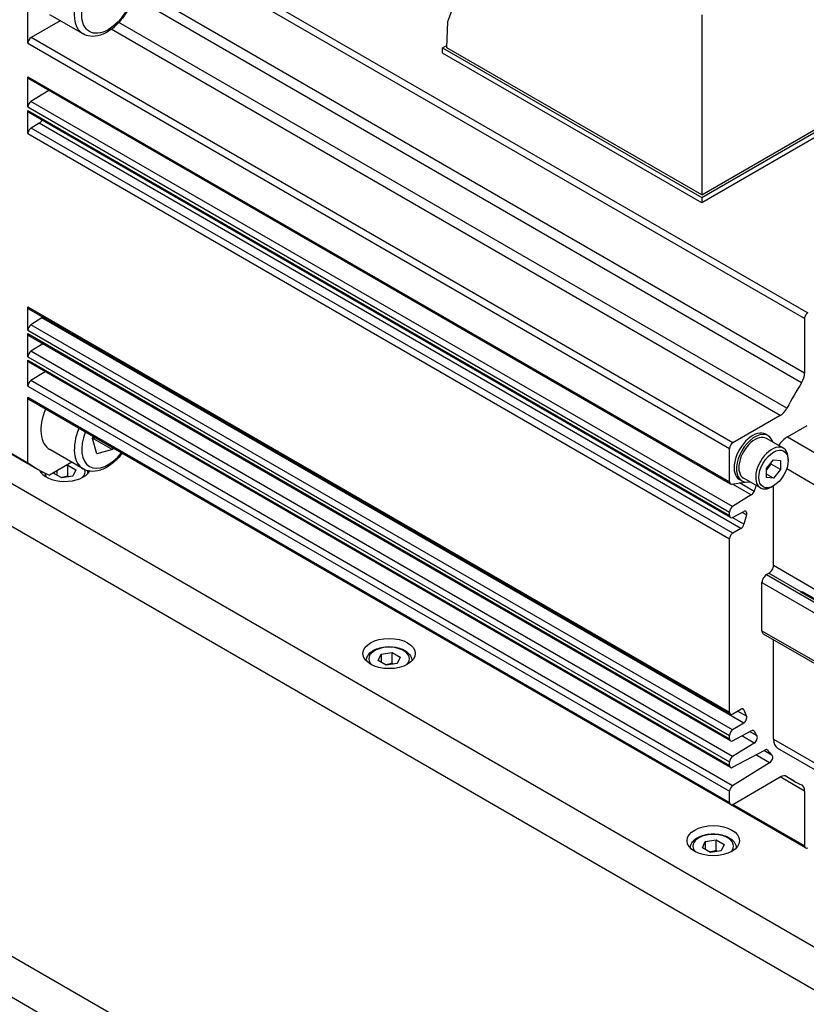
# Model space of a CAD drawing. Extents: x 47048 to 48733, y 15921 to 17109.
# Tile 16 of 26: x 48180 to 48240, y 16880 to 16955. Entities that reach past the tile are written whole.
import ezdxf

# ---------------------------------------------------------------- set-up
doc = ezdxf.new("R2010")
doc.units = 0
doc.header["$LTSCALE"] = 25.4
doc.layers.get('0').update_dxf_attribs({"linetype": 'CONTINUOUS'})

msp = doc.modelspace()

# ---------------------------------------------------------------- linework, layer by layer
for p, q in [((48187.0485392, 16963.7588701), (48240.6118779, 16932.8340621)), ((48240.3658666, 16932.407958), (48186.8025279, 16963.332766)), ((48213.1298236, 16955.0568561), (48215.0827859, 16960.2668824)), ((48181.0739789, 16953.4106281), (48181.0739792, 16958.409425)), ((48240.3658666, 16928.230145), (48189.3140274, 16957.704938)), ((48240.1377242, 16927.4999079), (48189.1478311, 16956.9389364)), ((48185.2972332, 16954.1183827), (48182.7516487, 16955.5880766)), ((48232.5159975, 16955.5897396), (48232.5159975, 16941.8362211)), ((48183.5525282, 16955.1256886), (48181.3199902, 16953.8367322)), ((48239.0197538, 16925.5635263), (48188.0298606, 16955.0025549)), ((48213.0705611, 16953.0630491), (48213.1298236, 16955.0568561)), ((48234.8833289, 16922.9119242), (48181.3199902, 16953.8367322)), ((48238.5014211, 16925.0008307), (48187.4495818, 16954.4756239)), ((48181.0739789, 16953.4106281), (48234.6373176, 16922.4858201)), ((48212.7170077, 16953.0630491), (48213.0767342, 16953.2707373)), ((48212.7170077, 16952.6548008), (48212.7170077, 16953.0630491)), ((48212.7170077, 16953.0630491), (48232.5159975, 16941.632097)), ((48232.5159975, 16941.8362211), (48213.0705611, 16953.0630491)), ((48232.5159975, 16941.2238487), (48212.7170077, 16952.6548008)), ((48181.0739789, 16950.8500045), (48234.6373176, 16919.9251965)), ((48181.0739789, 16948.550614), (48181.0739789, 16950.8500045)), ((48232.5159975, 16941.632097), (48249.4865603, 16951.430056)), ((48232.5159975, 16941.8362211), (48249.1330069, 16951.430056)), ((48249.4865603, 16951.0218077), (48232.5159975, 16941.2238487)), ((48234.7093726, 16919.7659301), (48181.146034, 16950.6907381)), ((48182.6701001, 16949.8108181), (48181.3114046, 16948.9715881)), ((48181.0739789, 16948.550614), (48234.6373176, 16917.625806)), ((48234.8747432, 16918.0467801), (48181.3114046, 16948.9715881)), ((48181.0739789, 16946.5118002), (48181.0739789, 16948.2876324)), ((48181.0739789, 16948.2876324), (48234.6373176, 16917.3628244)), ((48234.7093726, 16917.203558), (48181.146034, 16948.128366)), ((48181.9420433, 16947.2970468), (48181.3199902, 16946.9379042)), ((48235.505382, 16916.3722388), (48181.9420433, 16947.2970468)), ((48181.0739789, 16946.5118002), (48234.6373176, 16915.5869922)), ((48234.8833289, 16916.0130962), (48181.3199902, 16946.9379042)), ((48232.5159975, 16941.632097), (48232.5159975, 16941.2238487)), ((48181.0739789, 16933.282283), (48234.6373176, 16902.357475)), ((48181.0739789, 16931.5064508), (48181.0739789, 16933.282283)), ((48234.7093726, 16902.1982086), (48181.146034, 16933.1230166)), ((48182.1542372, 16932.4480201), (48181.3114046, 16931.9274249)), ((48235.7175759, 16901.5232121), (48182.1542372, 16932.4480201)), ((48240.3658666, 16932.407958), (48240.3658666, 16928.230145)), ((48181.0739789, 16931.5064508), (48234.6373176, 16900.5816428)), ((48234.8747432, 16901.0026169), (48181.3114046, 16931.9274249)), ((48181.0739789, 16929.4773837), (48181.0739789, 16931.2434692)), ((48181.0739789, 16931.2434692), (48234.6373176, 16900.3186612)), ((48234.7093726, 16900.1593948), (48181.146034, 16931.0842028)), ((48182.2238286, 16930.4619378), (48181.3114046, 16929.8983578)), ((48234.8747432, 16898.9735498), (48181.3114046, 16929.8983578)), ((48181.0739789, 16929.4773837), (48234.6373176, 16898.5525757)), ((48181.0739789, 16927.24541), (48181.0739789, 16929.2144021)), ((48181.0739789, 16929.2144021), (48234.6373176, 16898.2895941)), ((48234.7093726, 16898.1303277), (48181.146034, 16929.0551357)), ((48182.3936216, 16928.3348407), (48181.3114046, 16927.6663841)), ((48234.8747432, 16896.7415761), (48181.3114046, 16927.6663841)), ((48181.0739789, 16927.24541), (48234.6373176, 16896.320602)), ((48181.0739792, 16921.3846585), (48181.0739789, 16926.383455)), ((48181.0739789, 16926.383455), (48234.6373176, 16895.458647)), ((48234.7093726, 16895.2993806), (48181.146034, 16926.2241886)), ((48238.5014211, 16925.0008307), (48234.8833289, 16922.9119242)), ((48239.0567353, 16923.362986), (48240.5598933, 16924.2308347)), ((48177.5384453, 16923.4259), (48181.0739792, 16921.3846585)), ((48186.0197363, 16923.2435162), (48186.091442, 16923.368956)), ((48186.345521, 16922.0683451), (48186.0197363, 16923.2435162)), ((48186.116647, 16923.213351), (48187.5308605, 16922.3968544)), ((48237.5818615, 16923.4620436), (48237.4050848, 16923.5641057)), ((48238.7473314, 16922.5004842), (48237.4568615, 16923.2455373)), ((48239.0567353, 16923.362986), (48242.5922692, 16921.3217445)), ((48178.3411148, 16922.9161331), (48181.8766487, 16920.8748916)), ((48185.2972332, 16920.9207422), (48182.7516487, 16922.3904361)), ((48187.5308605, 16922.3968544), (48186.345521, 16922.0683451)), ((48187.5914835, 16922.5029066), (48187.5308605, 16922.3968544)), ((48234.6373176, 16919.9251965), (48234.6373176, 16922.4858201)), ((48237.465745, 16920.9608634), (48237.9960751, 16921.620603)), ((48237.9960751, 16921.620603), (48238.5264052, 16921.5732359)), ((48238.5264052, 16921.5732359), (48238.5264052, 16920.8661291)), ((48239.1097683, 16921.5564873), (48239.1097683, 16921.6993742)), ((48307.9996464, 16845.7958108), (48177.1848919, 16921.3217445)), ((48184.4293183, 16921.4218331), (48182.7194546, 16920.4346429)), ((48183.2900339, 16920.764067), (48183.2900339, 16920.4505531)), ((48183.9971407, 16921.1723153), (48184.1265502, 16921.192335)), ((48184.1265502, 16920.3758384), (48184.1265502, 16921.192335)), ((48184.1265502, 16921.192335), (48184.7389226, 16920.8387816)), ((48184.7389226, 16920.8387816), (48184.5147788, 16920.3558187)), ((48237.465745, 16920.834551), (48237.8192984, 16921.2743774)), ((48237.465745, 16920.2537566), (48237.465745, 16920.9608634)), ((48237.8192984, 16921.2743774), (48237.8192984, 16921.4006898)), ((48238.5264052, 16920.8661291), (48237.8192984, 16921.2743774)), ((48238.5264052, 16920.8661291), (48237.9960751, 16920.2063895)), ((48239.0027546, 16920.944662), (48241.531609, 16919.4846272)), ((48183.06589, 16920.5799626), (48183.1005652, 16920.6546772)), ((48183.6782625, 16920.2264092), (48183.06589, 16920.5799626)), ((48184.5147788, 16920.3558187), (48183.6782625, 16920.2264092)), ((48235.5818615, 16919.997942), (48235.4050848, 16920.1000041)), ((48236.9973314, 16919.4693952), (48235.7068615, 16920.2144484)), ((48237.9960751, 16920.2063895), (48237.465745, 16920.5125757)), ((48237.9960751, 16920.2063895), (48237.465745, 16920.2537566)), ((48234.7991881, 16919.7517145), (48235.8273462, 16919.9132111)), ((48236.3021962, 16918.9284797), (48234.859817, 16919.7612377)), ((48236.513498, 16919.2069816), (48235.4051384, 16919.8468934)), ((48237.9960751, 16919.6275141), (48237.8723314, 16919.5560707)), ((48237.9960751, 16913.565027), (48237.9960751, 16919.6275141)), ((48236.3021962, 16918.9284797), (48234.8747432, 16918.0467801)), ((48177.1848919, 16918.0557582), (48307.9996464, 16842.5298245)), ((48234.6373176, 16917.3628244), (48234.6373176, 16917.625806)), ((48235.7361021, 16916.6909257), (48234.8483388, 16917.2034761)), ((48234.8747432, 16917.2160058), (48235.7175759, 16917.6686299)), ((48235.9369157, 16917.4044642), (48235.5941618, 16917.6023532)), ((48235.505382, 16916.3722388), (48234.8833289, 16916.0130962)), ((48234.6373176, 16902.357475), (48234.6373176, 16915.5869922)), ((48237.9960751, 16913.565027), (48241.531609, 16911.5237856)), ((48237.465745, 16912.8505925), (48237.6425217, 16912.9526546)), ((48237.465745, 16912.8505925), (48253.0220942, 16903.8691301)), ((48237.6425217, 16912.9526546), (48240.1168645, 16911.5240921)), ((48237.1121916, 16908.5639855), (48237.1121916, 16912.2382201)), ((48237.1121916, 16912.2382201), (48252.6685408, 16903.2567577)), ((48253.1709433, 16903.9550682), (48240.0894679, 16911.5076616)), ((48240.1842986, 16911.5697881), (48241.2449587, 16910.9574156)), ((48237.1121916, 16908.5639855), (48252.6685408, 16899.5825231)), ((48237.215745, 16908.3350969), (48252.7720942, 16899.3536345)), ((48237.9960751, 16900.2969576), (48237.9960751, 16907.8845731)), ((48207.8146274, 16906.2912724), (48208.0387712, 16906.7742353)), ((48208.0387712, 16906.7742353), (48208.8752875, 16906.9036448)), ((48208.0387712, 16906.7742353), (48208.0387712, 16906.1618629)), ((48208.8752875, 16906.0871483), (48208.8752875, 16906.9036448)), ((48208.8752875, 16906.9036448), (48209.48766, 16906.5500915)), ((48209.48766, 16906.5500915), (48209.2635161, 16906.0671285)), ((48208.4269998, 16905.937719), (48207.8146274, 16906.2912724)), ((48209.2635161, 16906.0671285), (48208.4269998, 16905.937719)), ((48234.8833289, 16902.2154403), (48235.505382, 16902.5745828)), ((48235.9369224, 16902.0406343), (48235.2587392, 16902.4321836)), ((48235.7361021, 16902.5223085), (48235.5907624, 16902.6062204)), ((48235.7175759, 16901.5232121), (48234.8747432, 16901.0026169)), ((48234.6373176, 16900.3186612), (48234.6373176, 16900.5816428)), ((48234.8747432, 16900.1718426), (48236.3021962, 16900.9384237)), ((48236.5296905, 16899.9957665), (48235.5741545, 16900.5474455)), ((48236.7379008, 16900.5341418), (48236.1651442, 16900.864823)), ((48236.5135118, 16900.9038883), (48236.4039056, 16900.9671694)), ((48236.5296905, 16899.9957665), (48234.8747432, 16898.9735498)), ((48237.9960751, 16900.2969576), (48241.531609, 16898.2557161)), ((48234.8747432, 16898.1427755), (48237.3353304, 16899.4641779)), ((48237.7016588, 16898.4876863), (48236.6488559, 16899.0955224)), ((48237.8937661, 16899.0467879), (48237.2501017, 16899.4184077)), ((48237.5324658, 16899.449877), (48237.4616535, 16899.4907605)), ((48238.3067353, 16899.6102919), (48241.8422692, 16897.5690505)), ((48234.6373176, 16898.2895941), (48234.6373176, 16898.5525757)), ((48237.7016588, 16898.4876863), (48234.8747432, 16896.7415761)), ((48239.5664782, 16897.0973756), (48238.8738942, 16897.4972392)), ((48239.0197541, 16897.4413421), (48238.9761679, 16897.4665066)), ((48234.8833289, 16895.3166123), (48238.5014211, 16897.4055189)), ((48240.3658666, 16896.3290808), (48238.5014211, 16897.4055189)), ((48234.6373176, 16895.458647), (48234.6373176, 16896.320602)), ((48240.3658666, 16896.3290808), (48240.3658666, 16892.1512677)), ((48240.4379216, 16891.9920013), (48234.7093726, 16895.2993806)), ((48240.3658666, 16892.1512677), (48234.8833289, 16895.3166123)), ((48232.5633647, 16892.0025822), (48232.7875086, 16892.4855452)), ((48232.7875086, 16892.4855452), (48233.6240249, 16892.6149547)), ((48232.7875086, 16892.4855452), (48232.7875086, 16891.8731727)), ((48233.6240249, 16891.7984581), (48233.6240249, 16892.6149547)), ((48233.6240249, 16892.6149547), (48234.2363973, 16892.2614013)), ((48234.2363973, 16892.2614013), (48234.0122535, 16891.7784384)), ((48233.1757372, 16891.6490289), (48232.5633647, 16892.0025822)), ((48234.0122535, 16891.7784384), (48233.1757372, 16891.6490289)), ((48171.1220763, 16888.7752321), (48306.5939764, 16810.5604941)), ((48177.1848919, 16882.1299086), (48307.9996464, 16806.6039749))]:
    msp.add_line(p, q)
for centre, major_axis, start_param, end_param in [((48186.9222332, 16956.9329653), (1.625, 2.8145826), 0, 3.1415926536), ((48181.3199902, 16953.5526628), (-0.1739563, -0.3013011), 3.9269908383, 5.4977871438), ((48181.3199902, 16950.9920392), (-0.1739563, -0.3013011), 5.4977871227, 6.2831853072), ((48181.3199902, 16948.6926487), (-0.1739563, -0.3013011), 3.9618974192, 5.4977871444), ((48181.3199902, 16948.4296671), (-0.1739563, -0.3013011), 5.4977871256, 6.2831853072), ((48181.9420433, 16947.5811162), (-0.1739563, -0.3013011), 0.7853981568, 1.7908044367), ((48181.3199902, 16946.6538349), (-0.1739563, -0.3013011), 3.926990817, 5.4977871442), ((48181.3199902, 16933.4243177), (-0.1739563, -0.3013011), 5.4977871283, 6.2831853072), ((48240.6118779, 16932.5499927), (-0.1739563, -0.3013011), 3.9269908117, 5.4977871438), ((48182.1456515, 16932.7269595), (-0.1739563, -0.3013011), 0.8203047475, 1.1032177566), ((48181.3199902, 16931.6484855), (-0.1739563, -0.3013011), 3.9618974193, 5.4977871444), ((48181.3199902, 16931.3855039), (-0.1739563, -0.3013011), 5.4977871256, 6.2831853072), ((48181.3199902, 16929.6194184), (-0.1739563, -0.3013011), 3.9618974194, 5.4977871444), ((48181.3199902, 16929.3564368), (-0.1739563, -0.3013011), 5.4977871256, 6.2831853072), ((48181.3199902, 16927.3874447), (-0.1739563, -0.3013011), 3.96189742, 5.4977871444), ((48252.3149871, 16919.1784409), (-12.7485089, -22.0810652), 4.6685278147, 4.7562501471), ((48239.6629771, 16927.8243315), (-0.4970179, -0.8608602), 1.5269351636, 2.3561944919), ((48181.3199902, 16926.5254897), (-0.1739563, -0.3013011), 5.4977871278, 6.2831853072), ((48184.3766487, 16925.2050187), (-1.625, -2.8145826), 4.939783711, 6.2831853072), ((48238.5014211, 16925.8124576), (-0.4970179, -0.8608602), 0.7853981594, 1.6146574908), ((48186.9222332, 16923.7353248), (-1.625, -2.8145826), 4.939783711, 6.2831853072), ((48236.4050848, 16921.8320549), (-1, -1.7320508), 3.1415926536, 6.2831853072), ((48236.5818615, 16921.7299928), (-1, -1.7320508), 2.6362321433, 6.7885458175), ((48187.2050759, 16923.5720255), (-1.425, -2.4681724), 4.972389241, 7.5939813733), ((48236.5818615, 16921.7299928), (-0.875, -1.5155445), 3.1415926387, 6.2831853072), ((48239.0567353, 16922.1382411), (0.75, 1.2990381), 0.7853981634, 1.464590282), ((48234.8833289, 16922.6278548), (-0.1739563, -0.3013011), 3.9269908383, 5.4977871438), ((48237.8723314, 16920.9849397), (-0.875, -1.5155445), 2.3561944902, 7.0685834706), ((48198.7516487, 16950.103249), (-16.875, -29.2283574), 6.2344111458, 6.3319594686), ((48183.9024063, 16921.1176204), (2, 0), 3.4003463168, 5.9585642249), ((48183.9024063, 16920.7093721), (1.55, 0), 5.7588043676, 6.4437769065), ((48183.9024063, 16920.7093721), (-1.55, 0), 0.1108331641, 0.5243809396), ((48234.8833289, 16920.0672312), (-0.1739563, -0.3013011), 5.4977871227, 6.7195176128), ((48252.3149871, 16919.1784408), (-12.5, -21.6506351), 5.0131782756, 5.0328889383), ((48236.2936106, 16919.2074191), (-0.1739563, -0.3013011), 0.8203047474, 1.891169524), ((48234.8833289, 16917.7678407), (-0.1739563, -0.3013011), 3.9618974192, 5.4977871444), ((48234.8833289, 16917.5048591), (-0.1739563, -0.3013011), 5.4977871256, 7.0336768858), ((48235.7089902, 16917.3797766), (0.1739563, 0.3013011), 5.1119497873, 7.0336768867), ((48252.3149871, 16919.1784408), (-12.5, -21.6506351), 5.111949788, 5.1433539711), ((48235.505382, 16916.6563082), (-0.1739563, -0.3013011), 0.7853981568, 2.0017613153), ((48234.8833289, 16915.7290269), (-0.1739563, -0.3013011), 3.926990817, 5.4977871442), ((48237.6425217, 16913.3609029), (0.25, 0.4330127), 3.926990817, 5.4977871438), ((48237.465745, 16912.4423442), (0.25, 0.4330127), 0.7853981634, 2.3561944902), ((48240.0894679, 16912.3241582), (0.5, 0.8660254), 3.926990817, 4.0615069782), ((48237.465745, 16908.7681096), (-0.25, -0.4330127), 5.4977871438, 6.2831853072), ((48208.6511437, 16906.4206819), (-1.55, 0), 2.617211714, 6.8075662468), ((48234.8833289, 16902.4995097), (-0.1739563, -0.3013011), 5.4977871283, 7.0685834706), ((48235.505382, 16902.2905134), (0.1739563, 0.3013011), 5.8522203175, 7.0685834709), ((48235.7089902, 16901.8021515), (-0.1739563, -0.3013011), 0.8203047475, 2.7419592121), ((48252.3149871, 16919.1784409), (-12.5, -21.6506351), 5.8522203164, 5.8836255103), ((48234.8833289, 16900.7236775), (-0.1739563, -0.3013011), 3.9618974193, 5.4977871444), ((48236.2936106, 16900.6495705), (0.1739563, 0.3013011), 5.9626870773, 7.0336768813), ((48252.3149871, 16919.1784408), (-12.5, -21.6506351), 5.9626870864, 5.9902458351), ((48236.5211048, 16900.2747059), (0.1739563, 0.3013011), 3.9618974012, 5.9900956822), ((48234.8833289, 16900.4606959), (-0.1739563, -0.3013011), 5.4977871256, 7.033676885), ((48239.0567353, 16900.90933), (-0.75, -1.2990381), 5.4977871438, 6.2831853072), ((48234.8833289, 16898.6946104), (-0.1739563, -0.3013011), 3.9618974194, 5.4977871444), ((48237.3267447, 16899.1753246), (0.1739563, 0.3013011), 6.0782184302, 7.0336768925), ((48252.3149871, 16919.1784409), (-12.5, -21.6506351), 6.0782194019, 6.1144940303), ((48237.6930732, 16898.7666257), (0.1739563, 0.3013011), 3.9618973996, 6.1144940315), ((48234.8833289, 16898.4316288), (-0.1739563, -0.3013011), 5.4977871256, 7.0336768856), ((48238.5014211, 16896.593892), (0.4970179, 0.8608602), 6.2393235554, 7.0685834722), ((48252.3149871, 16919.1784408), (-12.7485089, -22.0810652), 6.2393241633, 6.3270464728), ((48234.8833289, 16896.4626367), (-0.1739563, -0.3013011), 3.96189742, 5.4977871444), ((48239.6629771, 16895.9232674), (0.4970179, 0.8608602), 5.4977871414, 6.3270464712), ((48234.8833289, 16895.6006817), (-0.1739563, -0.3013011), 5.4977871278, 7.0685834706), ((48233.399881, 16892.1319918), (-1.55, 0), 2.617211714, 6.8075662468), ((48240.6118779, 16892.2933024), (-0.1739563, -0.3013011), 5.4977871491, 7.0685834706)]:
    msp.add_ellipse(centre, major_axis=major_axis, ratio=0.5773502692, start_param=start_param, end_param=end_param)
for centre, major_axis in [((48187.2050759, 16956.769666), (1.425, 2.4681724)), ((48237.9960751, 16920.9134962), (0.7875, 1.36399)), ((48208.6511437, 16906.8289302), (-2, 0)), ((48233.399881, 16892.5402401), (-2, 0))]:
    msp.add_ellipse(centre, major_axis=major_axis, ratio=0.5773502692)
for points, knots in [([(48188.5472332, 16959.7475478), (48188.7231725, 16959.6459692), (48188.8748227, 16959.5040924), (48189.122617, 16959.1528797), (48189.2132516, 16958.9395202), (48189.3325003, 16958.4449071), (48189.350497, 16958.1574825), (48189.3058817, 16957.54719), (48189.239635, 16957.2230983), (48189.0322563, 16956.579914), (48188.8916384, 16956.2609377), (48188.5512628, 16955.6570522), (48188.3518993, 16955.372095), (48187.9108349, 16954.8608484), (48187.6691, 16954.6348449), (48187.1603308, 16954.2651333), (48186.8930867, 16954.1218454), (48186.3595254, 16953.9467177), (48186.0920459, 16953.9115238), (48185.6447132, 16953.9647597), (48185.4610754, 16954.0237884), (48185.2972332, 16954.1183827)], [1.0546414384, 1.0546414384, 1.0546414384, 1.0546414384, 1.315292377, 1.315292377, 1.600360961, 1.600360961, 1.9279464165, 1.9279464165, 2.2690813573, 2.2690813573, 2.6075266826, 2.6075266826, 2.9441309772, 2.9441309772, 3.2822276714, 3.2822276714, 3.6233283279, 3.6233283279, 3.9535048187, 3.9535048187, 4.196234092, 4.196234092, 4.196234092, 4.196234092]), ([(48188.2831426, 16922.103577), (48188.2339264, 16922.0406592), (48188.1834571, 16921.9792099), (48187.9108349, 16921.663208), (48187.6691, 16921.4372044), (48187.1603308, 16921.0674928), (48186.8930867, 16920.924205), (48186.3595254, 16920.7490772), (48186.0920459, 16920.7138833), (48185.6447132, 16920.7671192), (48185.4610754, 16920.8261479), (48185.2972332, 16920.9207422)], [4.4359908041, 4.4359908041, 4.4359908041, 4.4359908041, 4.514927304, 4.514927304, 4.8530239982, 4.8530239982, 5.1941246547, 5.1941246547, 5.5243011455, 5.5243011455, 5.7670304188, 5.7670304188, 5.7670304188, 5.7670304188]), ([(48206.9012513, 16906.269801), (48206.9030711, 16906.3748179), (48206.9284936, 16906.4790573), (48207.0248317, 16906.6849513), (48207.1007171, 16906.7845399), (48207.3009945, 16906.9723883), (48207.4308601, 16907.0576216), (48207.7284333, 16907.1997267), (48207.8974856, 16907.2554213), (48208.2533572, 16907.3307598), (48208.4399839, 16907.3506121), (48208.8131815, 16907.3537299), (48208.9996711, 16907.3371747), (48209.3563779, 16907.2687336), (48209.5264728, 16907.2167599), (48209.8346849, 16907.0793475), (48209.9726561, 16906.993711), (48210.1966284, 16906.793589), (48210.2843252, 16906.679384), (48210.3777031, 16906.4626853), (48210.3993597, 16906.36654), (48210.4010361, 16906.269801)], [0.7954028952, 0.7954028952, 0.7954028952, 0.7954028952, 1.0492433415, 1.0492433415, 1.3371734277, 1.3371734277, 1.6651252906, 1.6651252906, 2.0047401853, 2.0047401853, 2.3417254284, 2.3417254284, 2.6770391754, 2.6770391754, 3.0137607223, 3.0137607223, 3.3533212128, 3.3533212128, 3.683154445, 3.683154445, 3.9169860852, 3.9169860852, 3.9169860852, 3.9169860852]), ([(48231.6499886, 16891.9811108), (48231.6518085, 16892.0861277), (48231.6772309, 16892.1903671), (48231.773569, 16892.3962611), (48231.8494545, 16892.4958498), (48232.0497318, 16892.6836982), (48232.1795975, 16892.7689314), (48232.4771706, 16892.9110365), (48232.6462229, 16892.9667311), (48233.0020945, 16893.0420696), (48233.1887212, 16893.0619219), (48233.5619188, 16893.0650397), (48233.7484085, 16893.0484845), (48234.1051152, 16892.9800435), (48234.2752102, 16892.9280697), (48234.5834222, 16892.7906573), (48234.7213935, 16892.7050208), (48234.9453657, 16892.5048988), (48235.0330625, 16892.3906939), (48235.1264404, 16892.1739951), (48235.148097, 16892.0778498), (48235.1497734, 16891.9811108)], [0.7954028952, 0.7954028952, 0.7954028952, 0.7954028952, 1.0492433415, 1.0492433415, 1.3371734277, 1.3371734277, 1.6651252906, 1.6651252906, 2.0047401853, 2.0047401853, 2.3417254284, 2.3417254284, 2.6770391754, 2.6770391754, 3.0137607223, 3.0137607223, 3.3533212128, 3.3533212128, 3.683154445, 3.683154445, 3.9169860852, 3.9169860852, 3.9169860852, 3.9169860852])]:
    msp.add_open_spline(points, degree=3, knots=knots)
for points, weights in [([(48186.0301962, 16923.2057853), (48186.0723819, 16923.2097732), (48186.116647, 16923.213351)], [1.01475445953, 1.00776720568, 1]), ([(48186.116647, 16923.213351), (48186.1347931, 16923.2745961), (48186.1537003, 16923.3330111)], [1, 1.00970239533, 1.01818777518]), ([(48184.1265502, 16920.3758384), (48183.8671448, 16920.272409), (48183.6415415, 16920.2476101)], [1, 1.09062147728, 1.07507328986]), ([(48184.2041711, 16920.3077675), (48184.1664985, 16920.3394582), (48184.1265502, 16920.3758384)], [1.03148954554, 1.01779072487, 1]), ([(48208.8752875, 16906.0871483), (48208.6158821, 16905.9837188), (48208.3902788, 16905.9589199)], [1, 1.09062147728, 1.07507328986]), ([(48208.9529084, 16906.0190774), (48208.9152359, 16906.050768), (48208.8752875, 16906.0871483)], [1.03148954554, 1.01779072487, 1]), ([(48233.6240249, 16891.7984581), (48233.3646195, 16891.6950286), (48233.1390162, 16891.6702297)], [1, 1.09062147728, 1.07507328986]), ([(48233.7016458, 16891.7303872), (48233.6639732, 16891.7620778), (48233.6240249, 16891.7984581)], [1.03148954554, 1.01779072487, 1])]:
    msp.add_rational_spline(points, weights, degree=2)
for points in [[(48185.6106517, 16920.7888724), (48185.6366164, 16920.7145185), (48185.6509442, 16920.6366585), (48185.6522987, 16920.5584911)], [(48182.1525139, 16920.5584911), (48182.1533996, 16920.6096014), (48182.1597905, 16920.6606122), (48182.1714116, 16920.7105543)]]:
    msp.add_open_spline(points, degree=3)

doc.saveas('drawing.dxf')
